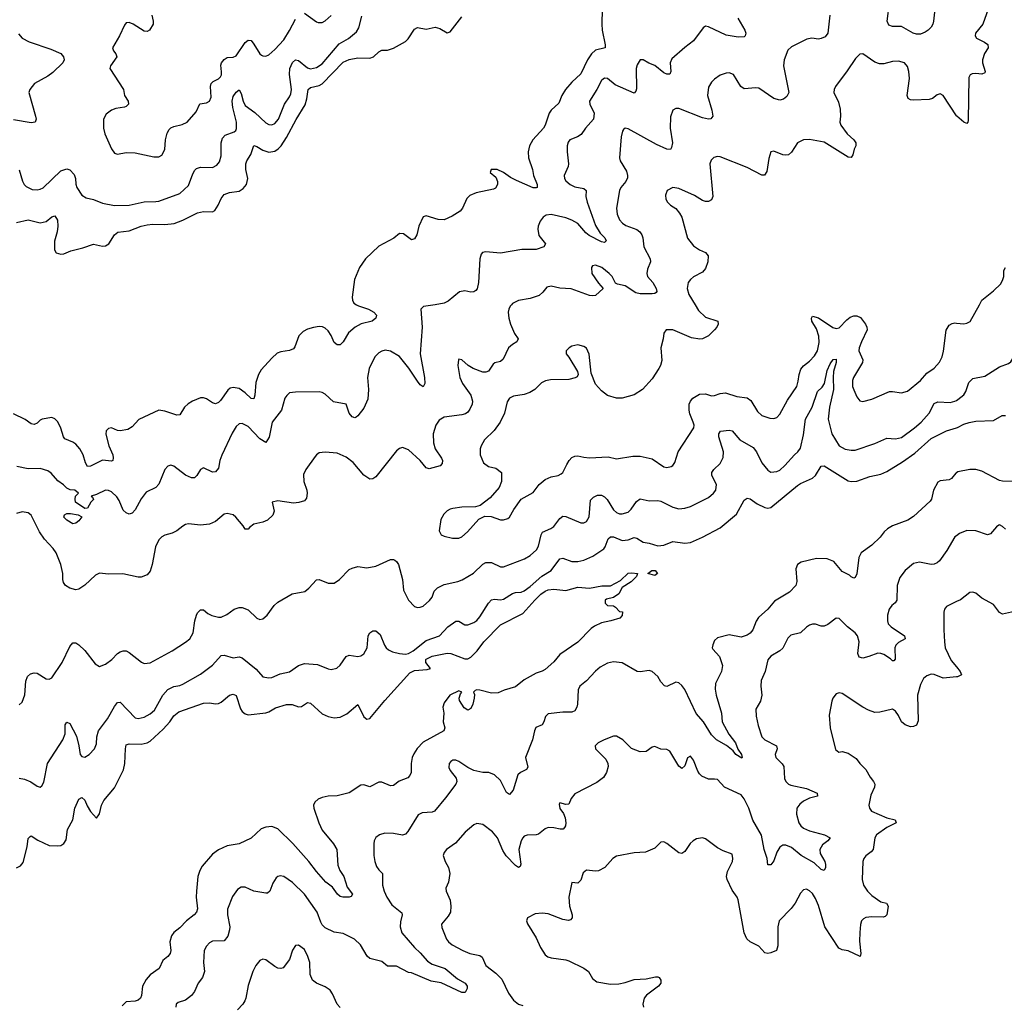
# Model space of a CAD drawing. Header units: inches. Extents: x 2057696 to 2160536, y 827480 to 1016834.
# Tile 103 of 256: x 2113693 to 2120322, y 855288 to 861920. Entities that reach past the tile are written whole.
import ezdxf

# ---------------------------------------------------------------- set-up
doc = ezdxf.new("R2010")
doc.units = ezdxf.units.IN
doc.header["$MEASUREMENT"] = 0
for name, color, linetype in [('C1815', 7, 'Continuous'), ('C1816', 7, 'Continuous'), ('C1825', 7, 'Continuous'), ('C1826', 7, 'Continuous')]:
    doc.layers.add(name, color=color, linetype=linetype)

msp = doc.modelspace()

# ---------------------------------------------------------------- linework, layer by layer
at = {"layer": 'C1815', "color": 5}
for points, elevation in [([(2115960.8, 860000), (2115973.1, 859993.1), (2116040.4, 859970), (2116076.4, 859950), (2116095.5, 859930), (2116090.7, 859910), (2116066.8, 859890), (2115990.9, 859870.9), (2115950.4, 859850), (2115906, 859810), (2115871.5, 859750), (2115850, 859729.8), (2115829.2, 859729.2), (2115810, 859746), (2115790, 859793.6), (2115770, 859824.7), (2115750, 859841.5), (2115730.6, 859850.6), (2115710, 859853.2), (2115670, 859847.7), (2115630, 859835.5), (2115600.5, 859819.5), (2115571.3, 859790), (2115544.5, 859715.5), (2115535.9, 859704.1), (2115510, 859692.1), (2115450, 859682.4), (2115426.4, 859673.6), (2115390, 859641.1), (2115318.3, 859561.7), (2115300.2, 859530), (2115282.9, 859477.1), (2115276.3, 859390), (2115270, 859366), (2115250, 859367.8), (2115210, 859406.2), (2115170, 859435.3), (2115130, 859443.1), (2115110, 859437.4), (2115094.7, 859425.3), (2115044.2, 859355.8), (2115030, 859340.5), (2115010, 859332.8), (2114990, 859338.9), (2114950, 859365.7), (2114930, 859373.7), (2114910, 859372.2), (2114855.5, 859350), (2114827.1, 859332.9), (2114803.1, 859310), (2114770, 859259.6), (2114750, 859256.9), (2114670, 859283.1), (2114630, 859289.7), (2114494, 859226), (2114450, 859177.4), (2114421, 859159), (2114370, 859149.8), (2114350, 859153.6), (2114310, 859170.8), (2114290, 859166), (2114275.3, 859150), (2114271.8, 859128.2), (2114292.9, 859050), (2114318.5, 858990), (2114322.8, 858970), (2114319.3, 858950), (2114310, 858945.6), (2114250, 858953.5), (2114170, 858911.8), (2114150, 858909.7), (2114134.9, 858934.9), (2114120.2, 858990), (2114098.3, 859030), (2114070, 859061.3), (2114050, 859075.4), (2113997, 859097), (2113987.3, 859110), (2113970, 859169.5), (2113950, 859211.6), (2113930, 859231.6), (2113910, 859239.6), (2113842.8, 859230), (2113830, 859223.6), (2113810, 859202), (2113790, 859193.3), (2113770, 859198.9), (2113730, 859226.2), (2113650, 859264.7)], 320), ([(2117003.7, 860000), (2116995.3, 859990), (2116986.5, 859970), (2116982, 859950), (2116985.8, 859910), (2116997.3, 859870), (2117025.2, 859805.2), (2117048, 859770), (2117039.1, 859750), (2117010, 859732.8), (2116984.7, 859710), (2116947, 859633), (2116930, 859617.6), (2116892.3, 859607.7), (2116879.9, 859600.1), (2116850, 859553.2), (2116830, 859545.1), (2116810, 859546), (2116745.2, 859570), (2116711.1, 859591.1), (2116670, 859629), (2116650, 859633.2), (2116646.8, 859630), (2116642.4, 859590), (2116655.6, 859510), (2116674.3, 859470), (2116729.1, 859390), (2116742, 859350), (2116738.5, 859330), (2116723.4, 859296.6), (2116710, 859276.9), (2116695.1, 859264.9), (2116670, 859257.6), (2116550, 859242.2), (2116517.6, 859222.4), (2116493.4, 859190), (2116475.6, 859130), (2116478, 859070), (2116490.2, 859030), (2116533.5, 858966.5), (2116538.3, 858950), (2116537, 858930), (2116524.6, 858915.4), (2116450, 858895.4), (2116430, 858900.5), (2116388.3, 858950), (2116310, 859022.4), (2116270, 859039.6), (2116250, 859031.8), (2116230, 859015.6), (2116090, 858842), (2116070, 858827), (2116050, 858825.6), (2116010, 858851.6), (2115938, 858938), (2115890, 858973.1), (2115830, 859000.4), (2115750, 859007.1), (2115710, 859001.6), (2115690.3, 858989.7), (2115681.7, 858978.3), (2115619.5, 858890), (2115604, 858856), (2115606.3, 858810), (2115626, 858750), (2115627.4, 858730), (2115623.1, 858696.9), (2115610, 858678.4), (2115572.8, 858667.2), (2115537.2, 858662.8), (2115430, 858679.5), (2115392, 858670), (2115404.9, 858610), (2115398, 858582), (2115361, 858550), (2115330, 858536.2), (2115270, 858522.9), (2115239.3, 858500.7), (2115230, 858488.7), (2115210, 858489), (2115198, 858510), (2115147.6, 858570), (2115130, 858584.7), (2115090, 858594.3), (2115070, 858589.6), (2115010, 858540.5), (2114970, 858521.6), (2114910, 858514.7), (2114830, 858524.2), (2114810, 858520.5), (2114790, 858509.6), (2114750, 858476.2), (2114718.5, 858461.4), (2114670, 858447.6), (2114650, 858436.9), (2114630, 858416.2), (2114607.4, 858370), (2114583.6, 858250), (2114570, 858206), (2114550, 858181.3), (2114510, 858165.6), (2114490, 858165.1), (2114387.2, 858187.2), (2114290, 858186.3), (2114230, 858192.1), (2114202.1, 858177.9), (2114130, 858112.4), (2114090, 858085.1), (2114070, 858079.7), (2114029.4, 858090), (2114000.7, 858110), (2113987.6, 858130), (2113982.4, 858150), (2113982.6, 858190), (2113968.8, 858250), (2113937.3, 858330), (2113917.9, 858357.9), (2113860.4, 858420.4), (2113825, 858470), (2113770, 858582), (2113750, 858598.4), (2113710, 858604.2), (2113670, 858594.7)], 360), ([(2116489.1, 860000), (2116412.4, 859987.6), (2116393.4, 859970), (2116403.2, 859850), (2116388.4, 859670), (2116417.2, 859510), (2116420.5, 859470), (2116410, 859446), (2116390, 859459.5), (2116370, 859484.7), (2116313.1, 859573.1), (2116250, 859651.1), (2116190, 859688.3), (2116153.6, 859693.6), (2116130, 859687.8), (2116110, 859676.2), (2116084.4, 859650), (2116044.6, 859570), (2116034.3, 859510), (2116040.9, 859430), (2116036.1, 859363.9), (2116010, 859302.7), (2115970, 859251.8), (2115957.7, 859242.2), (2115950, 859237.6), (2115930, 859244.7), (2115910, 859269.6), (2115890, 859331.2), (2115805.6, 859345.6), (2115750, 859398), (2115730, 859409.6), (2115710, 859413.3), (2115550, 859411.1), (2115510, 859405.6), (2115490.3, 859389.7), (2115478.7, 859370), (2115454.6, 859290), (2115392.9, 859210), (2115371.9, 859108.1), (2115350, 859072.3), (2115310, 859097.2), (2115230, 859180.5), (2115190, 859199.7), (2115170, 859198), (2115150, 859180.5), (2115124, 859136), (2115053.3, 858986.7), (2115039.6, 858950), (2115030, 858899.3), (2115010, 858875.1), (2114990, 858873.3), (2114930, 858900.9), (2114910, 858889.3), (2114885.5, 858850), (2114870, 858834.5), (2114850, 858833.6), (2114810, 858853), (2114730, 858913.6), (2114710, 858918.4), (2114690, 858912.3), (2114668.7, 858890), (2114628.9, 858791.1), (2114610, 858769.4), (2114543, 858737), (2114510, 858692.3), (2114470, 858618), (2114450, 858597), (2114430, 858589.4), (2114410, 858598), (2114390, 858617.2), (2114361.5, 858681.5), (2114345.5, 858705.5), (2114310, 858740.7), (2114290, 858749.6), (2114270, 858751.5), (2114210, 858720.9), (2114174, 858710), (2114183.6, 858703.6), (2114190, 858688.7), (2114170.5, 858669.5), (2114150, 858629.2), (2114130, 858628.7), (2114068.7, 858670), (2114065.2, 858690), (2114069.3, 858710), (2114089.4, 858730), (2114064, 858750), (2114033.3, 858753.3), (2114010, 858763.7), (2113987.2, 858787.2), (2113950, 858813.6), (2113905.1, 858865.1), (2113882, 858882), (2113830, 858898), (2113750, 858895), (2113674, 858910)], 340), ([(2118239.6, 860000), (2118262, 859962), (2118310, 859916.5), (2118393.4, 859890), (2118395.8, 859870), (2118385.7, 859850), (2118371.4, 859830), (2118330, 859789.8), (2118290.5, 859770), (2118271.7, 859768.3), (2118216, 859776), (2118090, 859831.1), (2118046, 859830), (2118030.4, 859809.6), (2118025.2, 859770), (2118008.9, 859710), (2118015.1, 859624.9), (2118007.9, 859590), (2117996.5, 859570), (2117950, 859500.5), (2117886.4, 859430), (2117830, 859394.3), (2117750, 859369.7), (2117710, 859371.3), (2117650, 859389.7), (2117610, 859419.7), (2117570, 859465.1), (2117539.3, 859539.3), (2117527.2, 859667.2), (2117510, 859706.6), (2117490, 859719.6), (2117450.7, 859729.3), (2117410, 859721.2), (2117391.3, 859710), (2117371.3, 859690), (2117371, 859670), (2117390, 859646.8), (2117448.4, 859550), (2117453, 859530), (2117446, 859514), (2117433.4, 859506.6), (2117390, 859495.4), (2117266.9, 859493.1), (2117233.6, 859486.4), (2117206.7, 859473.3), (2117160.5, 859430), (2117127.7, 859410), (2117090, 859395.6), (2117016.5, 859383.5), (2116990.7, 859370), (2116974.4, 859345.6), (2116956.5, 859270), (2116928.7, 859210), (2116887.2, 859152.8), (2116822.4, 859090), (2116800.4, 859050), (2116793, 859030), (2116793.4, 858990), (2116814.4, 858934.4), (2116850, 858911), (2116898.4, 858898.4), (2116936, 858870), (2116936.3, 858810), (2116921.6, 858770), (2116860.3, 858699.7), (2116792.3, 858647.7), (2116760.4, 858639.6), (2116670, 858636.3), (2116610, 858627.6), (2116590, 858623.6), (2116570, 858612), (2116548.2, 858590), (2116527.3, 858552.7), (2116516.3, 858476.3), (2116530, 858451), (2116550, 858440.7), (2116607.3, 858427.3), (2116650, 858427.4), (2116670, 858437.6), (2116707.6, 858470), (2116784.8, 858555.3), (2116824.7, 858575.3), (2116867.2, 858572.8), (2116930, 858551.8), (2116950, 858551.8), (2116979, 858561), (2116990.8, 858569.2), (2117019.2, 858620.8), (2117068.7, 858691.3), (2117150, 858735.3), (2117190.9, 858790), (2117230, 858822.8), (2117270, 858841.2), (2117317.2, 858850), (2117339.4, 858860.6), (2117350, 858870.5), (2117375.7, 858924.3), (2117393, 858950), (2117410, 858970.3), (2117430, 858981.1), (2117450, 858982.6), (2117490, 858972.4), (2117528.5, 858968.5), (2117655.2, 858975.3), (2117710, 858962.4), (2117820.7, 858979.3), (2117870, 858980.3), (2117950, 858961.6), (2118030, 858907.8), (2118050, 858903.6), (2118079.3, 858910), (2118090, 858917.1), (2118102.6, 858937.4), (2118126.2, 859010), (2118230.9, 859170), (2118232.8, 859190), (2118228, 859210), (2118205.3, 859265.3), (2118199.9, 859290), (2118200.8, 859330), (2118208.4, 859351.6), (2118224.5, 859370), (2118270, 859397.6), (2118310, 859399.5), (2118350, 859387.2), (2118370, 859388.9), (2118410, 859402.3), (2118445.7, 859405.7), (2118521.3, 859381.3), (2118590, 859373.7), (2118615.4, 859355.4), (2118660.2, 859280.2), (2118690, 859253.7), (2118743.9, 859236.1), (2118770, 859234), (2118790, 859240.4), (2118810, 859262), (2118862.8, 859357.2), (2118924.8, 859450), (2118934.7, 859485.3), (2118940.2, 859530), (2118952.9, 859567.1), (2118970, 859588.8), (2119010, 859619.5), (2119044.7, 859655.3), (2119063.8, 859690), (2119075.4, 859744.6), (2119072.8, 859787.2), (2119056.7, 859836.7), (2119026.4, 859890), (2119023, 859910), (2119030, 859922), (2119070, 859911), (2119167.2, 859847.2), (2119190, 859839), (2119210, 859843.5), (2119261.2, 859898.8), (2119283.3, 859916.7), (2119310, 859925.8), (2119330, 859925.2), (2119353.9, 859913.9), (2119388.5, 859870), (2119396.8, 859850), (2119397.6, 859830), (2119359.5, 859750), (2119345.5, 859710), (2119343.5, 859690), (2119369.1, 859630), (2119366.7, 859610), (2119306.3, 859510), (2119299.6, 859490), (2119300.9, 859450), (2119307.9, 859427.9), (2119330, 859380.7), (2119350, 859353.4), (2119370, 859348.5), (2119430, 859364.7), (2119550, 859414.6), (2119570, 859416.5), (2119630, 859407.4), (2119670, 859417.3), (2119758.9, 859490), (2119801.1, 859538.9), (2119850, 859571.7), (2119886.1, 859613.9), (2119903.1, 859650), (2119912.8, 859687.2), (2119930.8, 859829.2), (2119950, 859861.3), (2119970, 859873.7), (2119990, 859877), (2120000, 859875.9)], 380), ([(2113690, 857305.5), (2113710, 857324), (2113727.6, 857372.4), (2113734.5, 857465.5), (2113744, 857496), (2113766.3, 857513.7), (2113790, 857521.6), (2113810, 857519.5), (2113870, 857481.3), (2113890, 857477.6), (2113910, 857486.4), (2113978.5, 857590), (2114030, 857698.8), (2114050, 857722), (2114070, 857723), (2114090.6, 857710), (2114130, 857670.5), (2114201.1, 857581.1), (2114230, 857563), (2114270, 857578.7), (2114313.3, 857610), (2114352, 857650), (2114370, 857663.1), (2114390, 857668.5), (2114410, 857668.2), (2114430, 857658), (2114511.8, 857591.8), (2114530, 857584.4), (2114570, 857587.2), (2114718.4, 857670), (2114810, 857727), (2114837.6, 857750), (2114861.1, 857790), (2114871.7, 857870), (2114882.7, 857910), (2114890, 857925.5), (2114910, 857944.9), (2114930, 857944.9), (2114960.2, 857920.2), (2114986.5, 857906.5), (2115030, 857896), (2115050, 857896.5), (2115087.3, 857912.7), (2115136, 857950), (2115170, 857960.9), (2115190, 857960.3), (2115230, 857944.4), (2115290, 857888), (2115310, 857880.5), (2115330, 857884.4), (2115359.6, 857910), (2115406.7, 857973.3), (2115430, 857997.1), (2115526.1, 858053.9), (2115611.3, 858068.7), (2115639.3, 858090), (2115690, 858147.7), (2115710, 858150.4), (2115770, 858125.8), (2115810, 858125.8), (2115846.3, 858150), (2115910, 858215.8), (2115930, 858226.4), (2115970, 858236.4), (2116030, 858228.4), (2116090, 858239.3), (2116190, 858284.9), (2116210, 858284.9), (2116219.1, 858279.1), (2116230, 858270.4), (2116242.6, 858250), (2116270.3, 858150), (2116277.2, 858077.2), (2116310.3, 858010.3), (2116350, 857967.7), (2116370, 857961.6), (2116390, 857963.1), (2116410, 857970.5), (2116452.2, 858007.8), (2116469.6, 858030), (2116483, 858070), (2116506.6, 858093.4), (2116550, 858116.5), (2116643.1, 858136.9), (2116672.4, 858147.6), (2116748, 858192), (2116810, 858252.4), (2116830, 858263.1), (2116870, 858263.1), (2116930, 858235.8), (2116950, 858234.9), (2117091.4, 858288.6), (2117129.6, 858310), (2117171.3, 858350), (2117186.1, 858373.9), (2117204.5, 858450), (2117212.8, 858467.2), (2117267.9, 858492.1), (2117290, 858507.2), (2117330, 858560.5), (2117350, 858575.5), (2117370, 858572.7), (2117470, 858531.8), (2117490, 858530.3), (2117510, 858539.5), (2117527.9, 858572.1), (2117535.5, 858684.5), (2117555.1, 858704.9), (2117581.9, 858718.1), (2117610, 858717.5), (2117630, 858705.4), (2117647.4, 858687.4), (2117690, 858619.6), (2117710, 858601.2), (2117730, 858592.3), (2117750, 858591.3), (2117790, 858603.6), (2117810, 858622.6), (2117845, 858675), (2117870, 858691.7), (2117930, 858678.7), (2117990, 858681.1), (2118010, 858676.9), (2118090, 858636.9), (2118130, 858625.7), (2118170, 858628.8), (2118210, 858641.1), (2118330, 858701.7), (2118364.2, 858730), (2118380.5, 858750), (2118384.4, 858790), (2118353.6, 858850), (2118352, 858870), (2118366.6, 858890), (2118409.8, 858930.2), (2118428.1, 858971.9), (2118430.6, 859010), (2118400.3, 859110), (2118399.8, 859130), (2118411.2, 859148.8), (2118470, 859155.8), (2118490, 859150.3), (2118541.1, 859090), (2118630, 859038), (2118652.9, 859010), (2118690, 858935.8), (2118730, 858886.4), (2118750, 858873), (2118790, 858876.4), (2118810, 858885.3), (2118843.3, 858916.7), (2118909.6, 858990), (2118931.8, 859008.2), (2118950, 859034), (2118970, 859122.8), (2118984.5, 859230), (2119027.7, 859310), (2119065.1, 859414.9), (2119095.4, 859444.6), (2119111.4, 859470), (2119130, 859557.6), (2119150, 859602.6), (2119170.4, 859630.4), (2119190, 859634), (2119190.2, 859610.2), (2119172.5, 859550), (2119169.3, 859510), (2119172, 859430), (2119144.1, 859310), (2119136.8, 859230), (2119160.6, 859130), (2119210, 859050.3), (2119250, 859026.9), (2119290, 859020.2), (2119318.7, 859021.3), (2119450, 859065), (2119530, 859101.7), (2119590, 859096.5), (2119630, 859106.7), (2119716.9, 859170), (2119763.1, 859210), (2119815.1, 859270), (2119850, 859335.3), (2119873.5, 859346.5), (2119958, 859342), (2119990, 859350.2), (2120000, 859355.5)], 360), ([(2113690, 856810.4), (2113724.4, 856804.4), (2113767.5, 856787.5), (2113810, 856757.3), (2113830, 856750.8), (2113840.9, 856759.1), (2113854.5, 856785.5), (2113880.5, 856910), (2113983.2, 857070), (2113998.2, 857110), (2113997.6, 857170), (2114010, 857187.7), (2114030, 857180.7), (2114073.9, 857093.8), (2114090.3, 857030), (2114099.3, 856970), (2114110, 856956.3), (2114130, 856953.4), (2114159.3, 856970), (2114196.2, 857010), (2114210, 857042), (2114211.1, 857090), (2114223.1, 857130), (2114283.8, 857210), (2114330, 857293.7), (2114350, 857320.4), (2114370, 857324.4), (2114470, 857218.3), (2114490, 857212.8), (2114530, 857223.2), (2114570, 857244.7), (2114600.3, 857270), (2114657.3, 857370), (2114690, 857409.2), (2114730, 857429.2), (2114770, 857436.5), (2114790, 857444.9), (2114910, 857511.5), (2114990, 857573.1), (2115050, 857638), (2115070, 857640.3), (2115130, 857620.8), (2115170, 857628.8), (2115190, 857622), (2115284.6, 857544.6), (2115330, 857494.9), (2115370, 857486.4), (2115390, 857490.4), (2115446, 857514), (2115510, 857527.6), (2115570, 857570.3), (2115610, 857584), (2115697.1, 857577.1), (2115770, 857547.9), (2115790, 857544), (2115827.4, 857552.6), (2115850, 857572.7), (2115890, 857630.4), (2115910, 857638.9), (2115970, 857631.7), (2115990, 857635.3), (2116010, 857648.9), (2116032.9, 857690), (2116039.2, 857770), (2116050, 857790.4), (2116070, 857804.2), (2116090, 857803.1), (2116119.7, 857779.7), (2116148.1, 857708.1), (2116159.6, 857690), (2116176, 857676), (2116202.3, 857662.3), (2116250.1, 857650.1), (2116290, 857647.4), (2116310, 857651.8), (2116341.6, 857670), (2116430, 857737.7), (2116519.8, 857770), (2116575.3, 857830), (2116630, 857867.8), (2116650, 857868.7), (2116690, 857843.8), (2116710, 857843.1), (2116750, 857859.6), (2116770, 857874.3), (2116790, 857898.3), (2116850, 857990.3), (2116870, 858012.1), (2116890, 858016.5), (2116930, 858011.8), (2116950, 858016.8), (2117010, 858055.6), (2117030, 858062.8), (2117070, 858065.2), (2117090, 858074.2), (2117130, 858102.1), (2117208.9, 858171.1), (2117270.9, 858209.1), (2117330, 858287.8), (2117350, 858294), (2117410, 858270.3), (2117450, 858270.2), (2117490, 858278.8), (2117552.3, 858307.7), (2117624.5, 858355.5), (2117635.3, 858370), (2117655.9, 858424.1), (2117670, 858437.8), (2117690, 858435.9), (2117750, 858412.1), (2117790, 858416.9), (2117830, 858431.4), (2117848.1, 858428.1), (2117890, 858401.6), (2117930, 858395.2), (2117990, 858376.1), (2118030, 858381.5), (2118090, 858404.7), (2118170, 858394), (2118210, 858399.2), (2118290, 858434.7), (2118410, 858497.6), (2118519.8, 858590), (2118570, 858683), (2118590, 858696.4), (2118610, 858692.2), (2118659, 858659), (2118710, 858635.2), (2118730, 858630.2), (2118750, 858633.6), (2118930, 858782.8), (2118950, 858796.2), (2119030, 858831.6), (2119049.8, 858850.1), (2119090, 858912.7), (2119110, 858915.8), (2119270, 858814.9), (2119290, 858809.2), (2119330, 858812.3), (2119416.9, 858843.1), (2119490, 858859.7), (2119530, 858877.8), (2119637.6, 858942.4), (2119719.5, 859000.5), (2119830, 859098), (2119932.3, 859150), (2120000, 859171.6)], 340), ([(2120000, 858867.8), (2119995.2, 858864.7), (2119965.5, 858830), (2119950, 858820.5), (2119890, 858813.1), (2119875.3, 858804.7), (2119844.9, 858750), (2119831.6, 858690), (2119823.8, 858676.2), (2119710, 858573.3), (2119671.8, 858548.2), (2119570, 858510.8), (2119534.9, 858490), (2119512.7, 858470), (2119486.4, 858433.6), (2119430, 858381.1), (2119359.1, 858330), (2119342.7, 858297.2), (2119330, 858188), (2119317.1, 858162.9), (2119310, 858159.3), (2119290, 858167.8), (2119278.7, 858178.7), (2119230, 858203), (2119173.3, 858270), (2119130, 858288.6), (2119058, 858290), (2118954.4, 858265.6), (2118928.9, 858251.1), (2118917.7, 858222.3), (2118924.4, 858135.6), (2118918, 858110), (2118876, 858064), (2118775.4, 858004.6), (2118729, 857950), (2118666.4, 857893.6), (2118651.1, 857868.9), (2118628.9, 857810), (2118611.5, 857788.5), (2118590, 857773.7), (2118550, 857761.7), (2118470, 857777), (2118390, 857756.2), (2118370, 857739.5), (2118358.7, 857710), (2118355.5, 857690), (2118359.9, 857679.9), (2118404.9, 857630), (2118425.5, 857570), (2118417.6, 857530), (2118378.5, 857450), (2118374.7, 857410), (2118381.3, 857370), (2118417.6, 857250), (2118422.9, 857190), (2118467.5, 857107.5), (2118512.2, 857050), (2118527, 857007), (2118551.7, 856970), (2118557.3, 856950), (2118553.8, 856946.2), (2118515.1, 856970), (2118496.3, 856996.3), (2118452.5, 857032.5), (2118385.1, 857070), (2118350, 857103.5), (2118296.3, 857190), (2118247.3, 857247.3), (2118170, 857409.7), (2118150, 857436.4), (2118130, 857453.7), (2118110, 857457.7), (2118050, 857429.6), (2118033, 857433), (2118010, 857459.5), (2117990, 857495.6), (2117950, 857529.6), (2117930, 857535.8), (2117870, 857527.1), (2117850, 857529.7), (2117750, 857588.3), (2117690, 857595.4), (2117650, 857586), (2117601.3, 857558.7), (2117568.5, 857531.5), (2117510, 857467.6), (2117464.4, 857430), (2117453.4, 857406.6), (2117448.9, 857310), (2117444.2, 857290), (2117430, 857265.1), (2117410, 857256.9), (2117350, 857256.4), (2117250, 857244.7), (2117232.3, 857227.7), (2117222.3, 857190), (2117210, 857171.6), (2117168.1, 857151.9), (2117158.9, 857130), (2117146.3, 857070), (2117098.7, 856950), (2117113.7, 856886.3), (2117105.5, 856870), (2117064.9, 856850), (2117046.2, 856833.8), (2117014.3, 856730), (2116990, 856702), (2116970, 856714.5), (2116930, 856795.8), (2116890, 856834.8), (2116850.3, 856849.7), (2116809.8, 856849.7), (2116750, 856863.6), (2116710, 856882.4), (2116650, 856923.5), (2116630, 856932.1), (2116610, 856932.8), (2116596.2, 856923.8), (2116584.4, 856910), (2116582.3, 856882.3), (2116590, 856864), (2116631.7, 856811.7), (2116635.8, 856790), (2116628.5, 856770), (2116560.5, 856679.5), (2116485.5, 856590), (2116470, 856581.7), (2116402, 856578), (2116375.1, 856564.9), (2116306.9, 856453.1), (2116290, 856434), (2116270, 856427.8), (2116210, 856438.5), (2116150, 856440.5), (2116114.8, 856430), (2116090, 856411.8), (2116080.3, 856390), (2116077.7, 856370), (2116078, 856290), (2116083.5, 856250), (2116095.9, 856215.9), (2116110, 856194), (2116134.9, 856170), (2116134.8, 856090), (2116145.9, 856050), (2116163.5, 856010), (2116197.4, 855957.4), (2116264.5, 855904.5), (2116267.9, 855890), (2116255.9, 855844.1), (2116253.5, 855810), (2116265, 855770), (2116350, 855670.8), (2116390, 855635.9), (2116439.3, 855579.3), (2116470, 855558.7), (2116557.7, 855530), (2116640.3, 855460.3), (2116692.9, 855430), (2116704.7, 855410), (2116704.5, 855395.5), (2116692.2, 855367.8), (2116670, 855368), (2116530, 855431.9), (2116463.6, 855443.6), (2116330, 855500.9), (2116310, 855502), (2116230, 855545.4), (2116170, 855545.4), (2116130, 855577.7), (2116050, 855596.9), (2116032.1, 855612.1), (2115988.1, 855688.1), (2115947.9, 855727.9), (2115870, 855766), (2115810, 855775.1), (2115750, 855803.6), (2115730, 855824.2), (2115721, 855841), (2115694.6, 855910), (2115610, 856029.8), (2115530, 856109.7), (2115470, 856149.6), (2115446.9, 856153.1), (2115430.4, 856149.6), (2115419.9, 856140.1), (2115396.2, 856103.8), (2115376.3, 856050), (2115362, 856038), (2115350, 856036.2), (2115270, 856049.7), (2115210, 856076.9), (2115183.4, 856076.6), (2115158.3, 856061.7), (2115126.1, 856013.9), (2115091.8, 855928.2), (2115091.5, 855890), (2115106.4, 855810), (2115105.6, 855790), (2115093.4, 855746.6), (2115070, 855716.9), (2114990, 855712.8), (2114970, 855702.4), (2114950, 855680.9), (2114934.9, 855650), (2114930.3, 855570), (2114936.1, 855510), (2114922.3, 855470), (2114895.2, 855430), (2114870, 855375.6), (2114850, 855346.9), (2114810, 855316.8), (2114760.2, 855299.8), (2114746, 855290), (2114743.7, 855270)], 340), ([(2120000, 858443.9), (2119990, 858436.2), (2119935.5, 858344.5), (2119885, 858275), (2119870, 858261.1), (2119850, 858252.1), (2119830, 858250.9), (2119750, 858265.6), (2119710, 858256.2), (2119654.9, 858210), (2119618.2, 858161.8), (2119601.7, 858110), (2119599.5, 858010), (2119587.9, 857992.1), (2119565.4, 857974.6), (2119546.3, 857950), (2119535.6, 857910), (2119534.6, 857870), (2119541.1, 857850), (2119560.3, 857830), (2119650.4, 857770), (2119654, 857750), (2119610, 857724.2), (2119591.8, 857708.2), (2119584.2, 857690), (2119588.2, 857611.8), (2119577.3, 857602.7), (2119570, 857601.6), (2119556.2, 857616.2), (2119510, 857643.2), (2119490, 857651.6), (2119470, 857653.8), (2119410, 857629.8), (2119370, 857620.5), (2119345.6, 857625.6), (2119335.1, 857650), (2119344.5, 857730), (2119332.9, 857770), (2119317.3, 857790), (2119265.6, 857830), (2119210, 857886.6), (2119190, 857889.3), (2119133.8, 857846.2), (2119110, 857835.1), (2119090, 857834.5), (2119050, 857849.4), (2119030, 857849.5), (2119010, 857842), (2118990, 857827.6), (2118950, 857789.6), (2118884.4, 857775.6), (2118865.1, 857754.9), (2118830, 857687.6), (2118810, 857668.2), (2118750, 857633.3), (2118730, 857609.2), (2118711.5, 857530), (2118684.2, 857470), (2118681.6, 857430), (2118690.3, 857369.7), (2118680.4, 857330), (2118650, 857275.3), (2118651.8, 857228.2), (2118665.5, 857165.5), (2118690.3, 857090.3), (2118710.7, 857070), (2118788.4, 857028.4), (2118792, 857010), (2118780.3, 856970), (2118784.4, 856950), (2118827.1, 856907.1), (2118837.4, 856890), (2118841.1, 856810), (2118850, 856788.2), (2118868.2, 856770), (2118883.8, 856763.8), (2118990, 856741.2), (2119062.8, 856710), (2119064.7, 856690), (2119010, 856677.6), (2118970, 856655.9), (2118944.7, 856635.3), (2118926, 856610), (2118922.5, 856570), (2118938.2, 856510), (2118951.3, 856490), (2118970, 856473.8), (2119010, 856456.6), (2119110.7, 856430), (2119150.6, 856410), (2119134, 856390), (2119097.2, 856362.8), (2119079, 856330), (2119083.2, 856303.2), (2119112.7, 856250), (2119117.4, 856230), (2119118.7, 856210), (2119110, 856189.3), (2119090, 856196.2), (2119041.5, 856241.5), (2118954, 856290), (2118890, 856345), (2118850, 856360.6), (2118830, 856359.4), (2118810, 856347.1), (2118790, 856313.6), (2118770, 856255.1), (2118750, 856227.3), (2118730, 856228.7), (2118724.6, 856270), (2118705.6, 856330), (2118686.5, 856426.5), (2118629, 856529), (2118601, 856610), (2118570, 856672.3), (2118550, 856699.6), (2118437, 856750), (2118390, 856801.6), (2118370, 856805.6), (2118330, 856804.2), (2118286, 856826), (2118270, 856839.5), (2118258.2, 856858.2), (2118230, 856932.7), (2118210, 856959.3), (2118190, 856948.7), (2118170, 856894), (2118150, 856877.2), (2118130, 856892.3), (2118070, 856994), (2118050, 857005.1), (2118010, 857007.3), (2117970, 857023.7), (2117950, 857020.9), (2117910, 856991.8), (2117869.8, 856989.8), (2117812.1, 857012.1), (2117752.7, 857070), (2117710, 857094.5), (2117690, 857094), (2117626.8, 857070), (2117586.8, 857050), (2117567.7, 857030), (2117570.6, 857010), (2117638.3, 856938.3), (2117652.7, 856910), (2117654.9, 856890), (2117644.4, 856850), (2117623.8, 856816.2), (2117577.5, 856782.5), (2117430, 856706.9), (2117405.2, 856674.8), (2117390, 856636), (2117370, 856634.5), (2117330, 856645.2), (2117324.4, 856635.6), (2117330, 856607.7), (2117354.4, 856574.4), (2117365.1, 856545.1), (2117369.2, 856510), (2117367.7, 856490), (2117361.6, 856478.4), (2117351, 856469), (2117331.2, 856468.8), (2117290, 856477.6), (2117250, 856478.9), (2117230.7, 856470), (2117185.1, 856434.9), (2117170, 856429.7), (2117110, 856428.2), (2117090, 856421.6), (2117080.3, 856410), (2117070, 856389.3), (2117053.6, 856330), (2117067, 856233), (2117063, 856217), (2117050, 856209.6), (2117030, 856223.1), (2116968.4, 856288.4), (2116945.1, 856325.1), (2116910, 856409.6), (2116875.1, 856450), (2116810, 856499.6), (2116770, 856507), (2116750, 856497), (2116692.4, 856447.6), (2116625.8, 856374.2), (2116566.8, 856330), (2116550.8, 856310), (2116544, 856290), (2116557.3, 856250), (2116579.1, 856210), (2116587.7, 856170), (2116579.1, 856110), (2116562.8, 856070), (2116564, 856050), (2116590.3, 855990), (2116596, 855950), (2116593.7, 855910), (2116578.5, 855881.5), (2116532.8, 855827.2), (2116534, 855806), (2116566.4, 855726.4), (2116579.1, 855710), (2116604.9, 855690), (2116675.5, 855650), (2116722.8, 855630), (2116790, 855616.5), (2116806, 855606), (2116831.7, 855550), (2116898.9, 855498.9), (2116938.3, 855458.3), (2116983.5, 855363.5), (2117016.8, 855316.8), (2117050, 855290.3), (2117079.3, 855279.3)], 360), ([(2113670, 856208), (2113698.2, 856221.8), (2113715.8, 856244.2), (2113743.1, 856350), (2113750, 856404.7), (2113762, 856418), (2113770, 856422), (2113814, 856394), (2113890, 856357.4), (2113950, 856354.6), (2113970, 856358), (2113990, 856370.3), (2114004.4, 856395.6), (2114015.3, 856464.7), (2114049.8, 856530), (2114063.9, 856610), (2114090, 856670.7), (2114110, 856682), (2114130, 856663), (2114146.1, 856626.1), (2114170, 856588), (2114210, 856542), (2114229.5, 856570.5), (2114244, 856630), (2114259.6, 856660.4), (2114330, 856745.7), (2114392.5, 856867.5), (2114401.5, 856910), (2114404.2, 857010), (2114410, 857035.5), (2114430, 857043.6), (2114510, 857039.4), (2114550, 857048.6), (2114570, 857059.8), (2114659.3, 857140.7), (2114703.2, 857190), (2114730, 857230.2), (2114762.9, 857257.1), (2114930, 857316.9), (2114970, 857318.2), (2115010, 857311.3), (2115030, 857313.8), (2115050, 857324.4), (2115105.6, 857370), (2115130, 857376.1), (2115150, 857368.2), (2115179.4, 857279.4), (2115190, 857259.5), (2115210, 857243.9), (2115230, 857237.2), (2115350, 857251.1), (2115370, 857257.8), (2115415.5, 857284.5), (2115490, 857308.4), (2115527.7, 857307.7), (2115570, 857292.4), (2115590, 857294), (2115630, 857320.3), (2115650, 857315.6), (2115730, 857245.8), (2115770, 857226), (2115810, 857218.2), (2115850, 857223.2), (2115895.9, 857244.1), (2115970, 857306.8), (2116010, 857224), (2116030, 857208.2), (2116050, 857212.4), (2116150, 857334.6), (2116319.3, 857520.7), (2116350, 857536.8), (2116436.5, 857543.5), (2116459.3, 857550), (2116427.4, 857590), (2116426.2, 857610), (2116430, 857613.2), (2116470, 857633.7), (2116570, 857654), (2116594.8, 857650), (2116690, 857614.5), (2116710, 857615.3), (2116730, 857625.9), (2116772, 857668), (2116816.7, 857730), (2116930, 857843.2), (2117079.5, 857920.5), (2117160.3, 858010), (2117200.7, 858050), (2117230, 858071.4), (2117250, 858079), (2117290, 858084.7), (2117370, 858074.4), (2117450, 858097.6), (2117530, 858091.7), (2117612.7, 858107.3), (2117670, 858106.4), (2117736.9, 858143.1), (2117788.9, 858191.1), (2117814.7, 858194.7), (2117852, 858190), (2117846, 858170), (2117810, 858134.5), (2117750, 858096), (2117726, 858054), (2117690, 858028.7), (2117643.6, 858016.4), (2117634, 858010), (2117634, 857990), (2117650, 857974), (2117690, 857972), (2117703.6, 857963.6), (2117730, 857934), (2117751.1, 857931.1), (2117750, 857906), (2117734, 857890), (2117672, 857870), (2117610, 857858.7), (2117563.8, 857836.2), (2117541, 857819), (2117450, 857726.3), (2117330, 857644.5), (2117290, 857595.1), (2117230, 857543.6), (2117210, 857531.8), (2117170, 857518), (2117090, 857474), (2117030, 857427.1), (2116955.1, 857404.9), (2116913.8, 857386.2), (2116870, 857383.6), (2116790, 857403.5), (2116770, 857405.6), (2116758.8, 857401.2), (2116749, 857390), (2116754.3, 857374.3), (2116752.9, 857350), (2116742.6, 857310), (2116730, 857281.2), (2116710, 857269.4), (2116684.2, 857284.2), (2116654.5, 857334.5), (2116651.3, 857350), (2116660.9, 857379.1), (2116669.4, 857390), (2116650, 857399.1), (2116589.5, 857370), (2116550, 857318.3), (2116541.6, 857290), (2116548.1, 857250), (2116544.4, 857190), (2116554.7, 857150), (2116549.3, 857130.7), (2116410, 857054.7), (2116367.7, 857012.3), (2116345.2, 856974.8), (2116336.1, 856950), (2116329.2, 856910.8), (2116327.4, 856850), (2116320.3, 856830), (2116306.4, 856813.6), (2116248.5, 856791.5), (2116210, 856762), (2116190, 856759.3), (2116130, 856785.2), (2116110, 856785.2), (2116050, 856754), (2116010, 856766), (2115990, 856763.7), (2115910, 856713.6), (2115830, 856693.3), (2115770, 856689.7), (2115730, 856682.2), (2115703, 856670), (2115679.3, 856650), (2115670.4, 856630), (2115672.4, 856610), (2115707.6, 856510), (2115730, 856461.3), (2115806, 856370), (2115827.7, 856330), (2115834.9, 856225.1), (2115848, 856190), (2115875.2, 856150), (2115897, 856077), (2115932.4, 856030), (2115924.9, 856015.1), (2115910, 856009.8), (2115868.7, 856010), (2115850, 856014.7), (2115831.6, 856030), (2115798, 856078), (2115754.7, 856110), (2115690, 856182), (2115638.7, 856250), (2115532.1, 856372.1), (2115430, 856469.8), (2115390, 856485.1), (2115350, 856481.5), (2115318, 856470), (2115252, 856407.9), (2115170.6, 856370), (2115090, 856355.6), (2115030, 856329.8), (2114990, 856300.4), (2114922.1, 856217.9), (2114906.2, 856190), (2114891.1, 856148.9), (2114882.2, 856050), (2114881, 856010), (2114889.1, 855930.9), (2114883.6, 855910), (2114867.4, 855890), (2114816, 855850), (2114770, 855803.5), (2114730, 855771.1), (2114714, 855750), (2114702.9, 855710), (2114709.2, 855650), (2114705.8, 855630), (2114690, 855611.1), (2114655.9, 855584.1), (2114631.7, 855530), (2114570, 855486.2), (2114544, 855456), (2114520.2, 855410), (2114512, 855348), (2114504.9, 855330), (2114490, 855316.3), (2114471, 855310), (2114410, 855304), (2114382.8, 855277.2)], 320), ([(2120000, 858000.3), (2119931.9, 857968.1), (2119919.3, 857950), (2119915.8, 857930), (2119914.9, 857810), (2119918.5, 857730), (2119924.9, 857690), (2119965, 857605), (2120000, 857561.8)], 380), ([(2120000, 857493.3), (2119910, 857484.4), (2119850, 857509.7), (2119830, 857511.5), (2119799.9, 857500.1), (2119777.7, 857482.2), (2119756.7, 857443.3), (2119738.2, 857370), (2119742, 857198), (2119731.9, 857168.1), (2119710, 857159.8), (2119690, 857158.2), (2119654, 857170), (2119629.7, 857190), (2119610, 857234.5), (2119590, 857262.9), (2119570, 857275.6), (2119484.8, 857255.2), (2119450, 857254), (2119406.6, 857270), (2119370, 857289.7), (2119230, 857380.7), (2119210, 857386.6), (2119190, 857379.3), (2119168, 857350), (2119160.5, 857330), (2119143.7, 857236.3), (2119150.4, 857150), (2119184.9, 857004.9), (2119207.3, 856987.3), (2119230, 856990.7), (2119270, 856980.7), (2119324.4, 856944.4), (2119350, 856910.7), (2119390.6, 856870), (2119418, 856818), (2119440.7, 856790), (2119450.4, 856770), (2119448, 856750), (2119424.2, 856695.8), (2119410.5, 856630), (2119413.4, 856610), (2119426.8, 856590), (2119530, 856544.6), (2119586.8, 856530), (2119594.9, 856510), (2119530, 856479.1), (2119461.1, 856430), (2119450.2, 856409.8), (2119438.7, 856330), (2119425.8, 856314.2), (2119390, 856287.3), (2119377, 856270), (2119370.3, 856250), (2119364, 856130), (2119373.1, 856090), (2119400.9, 856050), (2119430, 856021.5), (2119490, 855979.6), (2119528.5, 855968.5), (2119540.4, 855950), (2119530.3, 855890), (2119519.9, 855880.1), (2119505.3, 855874.7), (2119430, 855877.6), (2119390, 855872.8), (2119374.9, 855865.1), (2119360.5, 855850), (2119353.8, 855826.2), (2119348.8, 855771.2), (2119347.4, 855712.6), (2119357.1, 855630), (2119350.6, 855609.4), (2119270, 855648.5), (2119230, 855654.3), (2119206.9, 855666.9), (2119114.5, 855810), (2119070, 855954.5), (2119050, 856002), (2119030, 856034), (2119010, 856053.6), (2118990, 856062.9), (2118970, 856059.5), (2118950, 856038), (2118913.4, 855970), (2118886.8, 855933.2), (2118805.5, 855850), (2118796.1, 855810), (2118798.3, 855681.7), (2118788.5, 855651.5), (2118750, 855634.7), (2118730, 855631.3), (2118710, 855635.6), (2118670, 855679.5), (2118610, 855709.6), (2118588.2, 855730), (2118571.1, 855770), (2118531.1, 855991.1), (2118523.6, 856010), (2118490, 856058), (2118455.8, 856130), (2118451.1, 856150), (2118457.5, 856182.5), (2118491.5, 856250), (2118495.1, 856270), (2118490, 856299), (2118430, 856320.9), (2118390, 856341.6), (2118310, 856402), (2118290, 856409.5), (2118250, 856403.6), (2118227.7, 856390), (2118207.9, 856372.1), (2118170, 856318), (2118150, 856303.7), (2118130, 856307.6), (2118050, 856371.8), (2118030, 856382.7), (2118010, 856381.2), (2117970, 856339.3), (2117906.1, 856313.9), (2117830, 856307.9), (2117710, 856286.9), (2117686.4, 856270), (2117632.2, 856210), (2117590, 856188), (2117570, 856185.6), (2117507.9, 856192.1), (2117487.1, 856172.9), (2117470, 856125.2), (2117450, 856105.2), (2117410, 856108), (2117390.3, 856010), (2117394.9, 855950), (2117412.9, 855890), (2117413.1, 855870), (2117402, 855858), (2117386.7, 855853.3), (2117350, 855859.2), (2117250, 855897.6), (2117210, 855902.9), (2117162.8, 855897.2), (2117112, 855870), (2117104.7, 855850), (2117111, 855830), (2117170, 855736), (2117199.3, 855670), (2117230, 855621.6), (2117248.1, 855608.1), (2117270, 855601.1), (2117370, 855587), (2117390, 855580.3), (2117490, 855532.4), (2117523.2, 855510), (2117550, 855463), (2117578.7, 855438.7), (2117670, 855424.4), (2117725.8, 855425.8), (2117770, 855434.3), (2117830, 855454.4), (2117910, 855460.2), (2117973.7, 855473.7), (2117990, 855474.4), (2117997.3, 855470), (2118010.3, 855450.3), (2118010.3, 855429.7), (2117993, 855410), (2117912, 855350), (2117897.4, 855330), (2117888.7, 855290), (2117892.2, 855270)], 380), ([(2115850, 855267), (2115830, 855289.3), (2115799.3, 855359.3), (2115783.1, 855383.1), (2115750, 855407), (2115690, 855429.6), (2115665.1, 855450), (2115648, 855490), (2115645.4, 855570), (2115633.5, 855610), (2115610, 855657), (2115570, 855686), (2115550, 855685.2), (2115530, 855653.2), (2115508.5, 855590), (2115466, 855534), (2115450, 855529.3), (2115430, 855532), (2115410, 855542), (2115350, 855587), (2115330, 855592), (2115310, 855584.5), (2115281.6, 855550), (2115262.4, 855510), (2115230, 855415.3), (2115214.4, 855330), (2115207.4, 855312.6), (2115194.9, 855290), (2115159.1, 855250)], 360)]:
    msp.add_lwpolyline(points, dxfattribs=dict(at, elevation=elevation))
for points, elevation in [([(2114050, 858524), (2114009.5, 858550), (2113989.3, 858570), (2113994, 858586), (2114010, 858594), (2114033.7, 858593.7), (2114086, 858586), (2114110, 858572), (2114090, 858544), (2114070, 858528)], 340), ([(2117970, 858177.2), (2117922, 858190), (2117949, 858210), (2117970.2, 858210.2), (2117986, 858190)], 320)]:
    msp.add_lwpolyline(points, close=True, dxfattribs=dict(at, elevation=elevation))
at = {"layer": 'C1816', "color": 5}
for points, elevation in [([(2119857.1, 862010), (2119846.2, 861910), (2119841.5, 861890), (2119829.4, 861870), (2119810.5, 861849.5), (2119790, 861835.8), (2119756.8, 861823.2), (2119730, 861821.3), (2119708.5, 861828.5), (2119630, 861874.8), (2119570, 861874.7), (2119543.6, 861883.6), (2119533.5, 861910), (2119548.1, 862030)], 360), ([(2115610, 861963.1), (2115690, 861904.9), (2115701.2, 861901.2), (2115730, 861901.7), (2115750, 861912.9), (2115790, 861948.9)], 360), ([(2117615.5, 861990), (2117611.6, 861890), (2117613.9, 861850), (2117635.2, 861750), (2117633.7, 861730), (2117570, 861714.6), (2117541.7, 861690), (2117515.9, 861650), (2117470, 861555.3), (2117410, 861498.6), (2117367.4, 861450), (2117343.9, 861410), (2117321.9, 861358.1), (2117272.1, 861310), (2117257.8, 861290), (2117230.2, 861210), (2117218.8, 861190), (2117147.5, 861110), (2117125, 861070), (2117115.6, 861030), (2117118.8, 860990), (2117144.9, 860910), (2117151.1, 860870), (2117177.7, 860810), (2117176.3, 860790), (2117170, 860786.3), (2117150, 860787.9), (2117036.9, 860836.9), (2116997.5, 860857.5), (2116950, 860891.5), (2116908, 860910), (2116870, 860911.8), (2116866, 860910), (2116861, 860890), (2116898.8, 860858.8), (2116910.5, 860830.5), (2116910.6, 860810), (2116895.6, 860784.4), (2116882, 860778), (2116766.6, 860753.4), (2116724.4, 860735.6), (2116703.9, 860716.1), (2116674.9, 860650), (2116659.1, 860630), (2116603.6, 860596.4), (2116550, 860571.6), (2116510, 860574.7), (2116430, 860599.6), (2116410, 860592), (2116380.4, 860530), (2116366.4, 860470), (2116350, 860443.7), (2116330, 860437), (2116277.4, 860477.4), (2116250, 860480.7), (2116212.1, 860447.9), (2116110, 860394), (2116020.9, 860310), (2115979.6, 860250), (2115947.1, 860170), (2115931.7, 860051.7), (2115932.4, 860030), (2115943, 860010), (2115960.8, 860000)], 320), ([(2113670, 860554.6), (2113750, 860572.1), (2113830, 860551.1), (2113870, 860561.7), (2113910, 860592.9), (2113930, 860597.8), (2113946.7, 860570), (2113949.6, 860530), (2113945.1, 860490), (2113927.8, 860427.8), (2113926.7, 860370), (2113939.1, 860350), (2113970, 860341.1), (2113990, 860343.6), (2114037.3, 860362.7), (2114117.3, 860382.7), (2114190, 860408.4), (2114250, 860394.9), (2114270, 860396.5), (2114293.8, 860410), (2114329.9, 860470.1), (2114352.2, 860487.8), (2114430, 860497.1), (2114510, 860528.1), (2114550, 860538.1), (2114590, 860542.4), (2114670, 860540.8), (2114733.2, 860546.8), (2114790, 860569.3), (2114890, 860619.7), (2114930, 860629), (2114990, 860626.3), (2115005.3, 860634.7), (2115029.7, 860670), (2115050, 860716.4), (2115070, 860741.7), (2115104.5, 860755.5), (2115170, 860763.8), (2115198, 860782), (2115219.8, 860810), (2115227.6, 860850), (2115214.9, 860910), (2115214.6, 860950), (2115221.8, 860970), (2115247.9, 861012.1), (2115268.2, 861071.8), (2115290, 861066.7), (2115330, 861040.5), (2115370, 861027.6), (2115410, 861033.7), (2115433.8, 861050), (2115453, 861070), (2115490, 861125.8), (2115553, 861247), (2115614.3, 861345.7), (2115626.5, 861386.5), (2115633.8, 861450), (2115650, 861464.1), (2115710, 861476.3), (2115730, 861487.9), (2115870, 861633.1), (2115910, 861651.7), (2115970, 861663.5), (2116050, 861661.5), (2116073.7, 861670), (2116110, 861702.6), (2116130, 861714.6), (2116170, 861714.3), (2116210, 861729.1), (2116290, 861773.6), (2116308.1, 861791.9), (2116350, 861856.9), (2116370, 861866.3), (2116430, 861855.3), (2116490, 861868.9), (2116521.2, 861861.2), (2116570, 861832.4), (2116590, 861837.1), (2116670, 861938.7)], 320), ([(2113688.9, 860908.9), (2113712.2, 860832.2), (2113722, 860810), (2113735.3, 860795.3), (2113777.2, 860777.2), (2113810, 860773.7), (2113830, 860777.6), (2113850, 860788.4), (2113970, 860902.4), (2114010, 860916.4), (2114030, 860908.5), (2114058.2, 860878.2), (2114067.4, 860850), (2114070, 860812), (2114077, 860790), (2114110, 860738), (2114140.5, 860720.5), (2114190, 860707.8), (2114250, 860683.6), (2114330, 860667.8), (2114430.3, 860670.3), (2114530, 860692.9), (2114610, 860694.4), (2114630, 860698.6), (2114769.8, 860750.2), (2114830, 860803), (2114859.2, 860880.8), (2114872.7, 860907.3), (2114882.9, 860917.1), (2114910, 860927.6), (2114990, 860925.2), (2115019.4, 860940.6), (2115038.4, 860961.6), (2115050, 861002), (2115049.7, 861090.3), (2115058, 861122), (2115077, 861143), (2115136.1, 861163.9), (2115147, 861173), (2115153, 861187), (2115152.7, 861230), (2115127.4, 861327.4), (2115122.3, 861370), (2115130, 861402.3), (2115150, 861432.6), (2115170, 861448.5), (2115183.6, 861423.6), (2115197, 861370), (2115210, 861342.8), (2115274.9, 861294.9), (2115350, 861225.3), (2115370, 861213.7), (2115390, 861211.8), (2115410, 861220.3), (2115434.5, 861250), (2115475.6, 861350), (2115510, 861400.3), (2115518.5, 861421.5), (2115521.9, 861450), (2115508.3, 861550), (2115511.9, 861590), (2115530, 861631.7), (2115550, 861648.9), (2115570, 861644.6), (2115630, 861595.2), (2115650.7, 861589.3), (2115690, 861596.9), (2115730, 861623.5), (2115843, 861757), (2115907.4, 861792.6), (2115961.1, 861838.9), (2115974.9, 861865.1), (2115997, 861943)], 340), ([(2114581.3, 861950), (2114590.4, 861910), (2114590.4, 861890), (2114567.3, 861850), (2114550, 861839.6), (2114530, 861842.9), (2114457.2, 861890), (2114430, 861900.7), (2114410, 861898), (2114397.3, 861882.7), (2114364.4, 861810), (2114317.1, 861730), (2114323, 861710), (2114340.5, 861690), (2114346.4, 861670), (2114303.7, 861610), (2114300.4, 861590), (2114390.5, 861450), (2114398, 861410), (2114423, 861370), (2114424.9, 861350), (2114410, 861335.1), (2114398, 861330), (2114338.9, 861321.1), (2114310.2, 861309.8), (2114275.4, 861284.6), (2114255.8, 861250), (2114256.5, 861190), (2114265.7, 861150), (2114310, 861050.8), (2114330, 861021), (2114350, 861014), (2114410, 861026.4), (2114470, 861023.7), (2114595.2, 860995.2), (2114630, 860997.1), (2114650, 861006.4), (2114670, 861044.7), (2114674.8, 861110), (2114685.4, 861154.6), (2114699.3, 861180.7), (2114710, 861191.7), (2114730, 861200.9), (2114786, 861214), (2114819.3, 861230), (2114880.1, 861299.9), (2114905.9, 861354.1), (2114950, 861359.6), (2114971.1, 861370), (2114981.8, 861398.2), (2114977.8, 861470), (2114982.7, 861490), (2114995.9, 861504.1), (2115030, 861521.5), (2115045.2, 861534.8), (2115051.2, 861548.8), (2115051.9, 861568.1), (2115046.8, 861613.2), (2115050.8, 861630), (2115068.6, 861651.4), (2115090, 861665), (2115130, 861668), (2115150, 861675.3), (2115210, 861766.7), (2115230, 861781.6), (2115250, 861779.3), (2115270, 861755.5), (2115310, 861690.5), (2115321.4, 861681.4), (2115330, 861675.5), (2115350, 861674.9), (2115370, 861683.1), (2115410, 861718.7), (2115470, 861784.9), (2115510, 861846), (2115550, 861922.3)], 360), ([(2118527.3, 861930), (2118575.4, 861850), (2118580.9, 861830), (2118576.3, 861810), (2118570, 861804.5), (2118530, 861802.7), (2118450, 861815.3), (2118330, 861872), (2118310, 861877.2), (2118294.9, 861865.1), (2118230, 861778), (2118170, 861733.6), (2118084, 861656), (2118072.3, 861630), (2118077.5, 861570), (2118070, 861551.8), (2118050, 861552.1), (2118030, 861561.8), (2117970, 861611), (2117927.9, 861627.9), (2117890, 861649.6), (2117870, 861649.5), (2117850, 861616), (2117843.9, 861590), (2117845.2, 861454.8), (2117841.7, 861438.3), (2117830, 861425.6), (2117701.7, 861481.7), (2117650, 861524), (2117630, 861526.3), (2117620.2, 861519.8), (2117608.9, 861510), (2117578.5, 861450), (2117528.7, 861370), (2117532.2, 861350), (2117559.6, 861290), (2117556, 861250), (2117502.4, 861190), (2117472.4, 861147.6), (2117449, 861131), (2117396.3, 861110), (2117385.8, 861094.2), (2117379.5, 861070), (2117378, 861030), (2117388.6, 860948.6), (2117386, 860930), (2117359.6, 860870), (2117360.9, 860850), (2117370, 860834.9), (2117399.5, 860810), (2117430, 860795.2), (2117490, 860782.4), (2117507.7, 860770), (2117504.9, 860730), (2117512.3, 860690), (2117570, 860533.4), (2117602, 860482), (2117632.9, 860450), (2117640.4, 860430), (2117630, 860418.4), (2117610, 860424.2), (2117527.2, 860467.2), (2117504.4, 860484.4), (2117450, 860548.2), (2117410, 860570.6), (2117370, 860585.2), (2117270, 860608.7), (2117237.8, 860602.2), (2117217.6, 860590), (2117197.7, 860562.3), (2117183.8, 860530), (2117180.2, 860510), (2117187.3, 860467.3), (2117232, 860410), (2117222, 860390), (2117170, 860372), (2117072.7, 860372.7), (2116930, 860348), (2116830, 860355.8), (2116809, 860351), (2116800.2, 860339.7), (2116790.3, 860310), (2116780.7, 860150), (2116771.8, 860108.2), (2116763.4, 860096.6), (2116750, 860086), (2116730, 860084.7), (2116690, 860094.5), (2116653.5, 860086.5), (2116576.5, 860023.5), (2116551, 860010), (2116489.1, 860000)], 340), ([(2119146.4, 861950), (2119133.4, 861830), (2119116.1, 861803.9), (2119090, 861792.4), (2119070.3, 861789.7), (2119025.5, 861794.5), (2118991.9, 861788.1), (2118890, 861738), (2118864.6, 861715.4), (2118840.3, 861650), (2118834.6, 861610), (2118871.1, 861430), (2118858, 861402), (2118834.8, 861385.2), (2118810, 861378.8), (2118770, 861388.7), (2118670, 861458), (2118650, 861461.3), (2118570, 861454), (2118547.6, 861470), (2118498, 861550), (2118470, 861561.6), (2118450, 861559.7), (2118410, 861545.1), (2118370, 861519.7), (2118350, 861498.4), (2118330, 861465.2), (2118323.9, 861410), (2118352.6, 861310), (2118359.5, 861270), (2118347, 861253), (2118330, 861249.8), (2118290, 861259.3), (2118130, 861322.4), (2118110, 861322), (2118090.4, 861309.6), (2118074.9, 861265.1), (2118072.9, 861190), (2118087.1, 861090), (2118081.8, 861058.2), (2118073.8, 861046.2), (2118050, 861048.1), (2117979.4, 861079.4), (2117790, 861184.5), (2117770, 861189.2), (2117759.1, 861180.9), (2117750.5, 861169.5), (2117741.6, 861130), (2117731.7, 860990), (2117736, 860970), (2117778.8, 860898.8), (2117786, 860870), (2117784.9, 860855), (2117774, 860830), (2117740.8, 860790), (2117730.2, 860770), (2117711.6, 860650), (2117716.5, 860610), (2117732, 860572.1), (2117750.2, 860550.2), (2117774.6, 860534.6), (2117846.7, 860506.7), (2117867.6, 860490), (2117882.4, 860470), (2117889.1, 860450), (2117894.7, 860390), (2117936.5, 860310), (2117940.4, 860290), (2117919.4, 860240.6), (2117914.4, 860210), (2117920.7, 860190), (2117954.7, 860150), (2117979, 860110), (2117982, 860090), (2117978, 860082), (2117970, 860075.6), (2117950, 860074), (2117870, 860073.7), (2117840.3, 860080.3), (2117770, 860128.2), (2117718, 860138), (2117704.7, 860144.7), (2117680.7, 860190), (2117662, 860210), (2117611.8, 860250), (2117570, 860266.6), (2117550, 860261.2), (2117543, 860250), (2117545.5, 860210), (2117590, 860144.7), (2117622, 860110), (2117570, 860062), (2117550, 860059.3), (2117530, 860062.9), (2117406.2, 860106.2), (2117330, 860110.9), (2117270, 860126), (2117242, 860118), (2117216, 860084), (2117190, 860062.2), (2117130, 860042.8), (2117051.3, 860028.7), (2117010, 860007.6), (2117003.7, 860000)], 360), ([(2113683.9, 861823.9), (2113710, 861794.4), (2113757.3, 861770), (2113901.8, 861721.8), (2113970, 861691.7), (2113988.5, 861670), (2113992.9, 861650), (2113983.7, 861630), (2113915.8, 861564.2), (2113880.9, 861539.1), (2113792.7, 861490), (2113760.5, 861450), (2113753.4, 861430), (2113799.6, 861270), (2113803.1, 861250), (2113797.3, 861230), (2113770, 861224.7), (2113650, 861246.3)], 340), ([(2120000, 861273.4), (2119910, 861409.5), (2119890, 861420.7), (2119870, 861414.5), (2119838.8, 861390), (2119816.9, 861383.1), (2119710, 861378), (2119690, 861380.4), (2119674, 861390), (2119667.3, 861410), (2119682.7, 861522.7), (2119679.7, 861570), (2119670, 861605.2), (2119649.7, 861629.7), (2119610, 861639.7), (2119570, 861638.7), (2119510, 861622), (2119482.5, 861622.5), (2119450, 861634.7), (2119370, 861689.4), (2119350, 861686.6), (2119321.2, 861658.8), (2119264.8, 861575.2), (2119184.9, 861470), (2119175.5, 861450), (2119174.9, 861430), (2119204.9, 861364.9), (2119217, 861317), (2119219.1, 861270), (2119214, 861230), (2119221.3, 861210), (2119263.1, 861150), (2119308.5, 861110), (2119321.7, 861090), (2119321.7, 861070), (2119311.1, 861048.9), (2119302.8, 861010), (2119290, 860991.2), (2119270, 860994.6), (2119110, 861095), (2119010, 861112.5), (2118970, 861110.8), (2118930.2, 861089.8), (2118890, 861027), (2118870, 861009.6), (2118850, 861006.3), (2118830, 861009.7), (2118770, 861035.1), (2118750, 861029), (2118736.2, 860983.8), (2118723.6, 860896.4), (2118706.4, 860873.6), (2118690, 860873), (2118590, 860924), (2118410, 860995.6), (2118390, 860997.6), (2118367.3, 860992.7), (2118347.2, 860972.8), (2118340.4, 860950), (2118359.6, 860730), (2118350, 860705.6), (2118330, 860695.1), (2118310, 860694.7), (2118290, 860702.2), (2118235.7, 860735.7), (2118130, 860783), (2118090.7, 860789.3), (2118051.3, 860770), (2118041.4, 860738.6), (2118044, 860710), (2118054.8, 860690), (2118074.8, 860670), (2118110, 860647.7), (2118136.2, 860616.2), (2118150.3, 860590.3), (2118189.2, 860449.2), (2118230, 860395.8), (2118270, 860370.4), (2118310, 860352.4), (2118328.2, 860330), (2118325.7, 860290), (2118310, 860243.7), (2118290, 860219.6), (2118230, 860187.8), (2118208.4, 860170), (2118193.7, 860150), (2118187.7, 860110), (2118198.3, 860070), (2118239.6, 860000)], 380)]:
    msp.add_lwpolyline(points, dxfattribs=dict(at, elevation=elevation))
at = {"layer": 'C1825', "color": 5}
for points, elevation in [([(2120000, 859355.5), (2120010, 859360.8), (2120050, 859394), (2120063.3, 859416.7), (2120083.3, 859476.7), (2120110, 859502.4), (2120190, 859518), (2120290, 859581.7), (2120350, 859604.2), (2120365.6, 859614.4), (2120387.3, 859650), (2120417.4, 859750), (2120458.3, 859801.7), (2120474, 859846), (2120490, 859853.4), (2120530, 859833.8), (2120570, 859827.8), (2120610, 859831.8), (2120650.8, 859849.2), (2120667.8, 859870), (2120681.3, 859910), (2120692.3, 859927.7), (2120770, 859968.5), (2120803.7, 860000)], 360), ([(2120000, 859875.9), (2120050, 859870.4), (2120070, 859874.9), (2120092.3, 859887.7), (2120155, 860000)], 380), ([(2120000, 859171.6), (2120006.4, 859173.6), (2120050, 859195.8), (2120086.4, 859206.4), (2120130, 859215.8), (2120250, 859220.7), (2120306.8, 859253.2), (2120330, 859253.4)], 340), ([(2120390, 858809.7), (2120311, 858811), (2120290, 858816.8), (2120170, 858878.5), (2120130.6, 858890.6), (2120090, 858889.8), (2120010, 858874.3), (2120000, 858867.8)], 340), ([(2120330, 858489.5), (2120310, 858507), (2120290, 858517.2), (2120284.9, 858515.1), (2120270, 858505.2), (2120230, 858458), (2120210, 858449.5), (2120130, 858478), (2120070, 858479.7), (2120020.5, 858459.5), (2120000, 858443.9)], 360), ([(2120410, 857937.6), (2120310, 857915.1), (2120290, 857927), (2120250, 857980.5), (2120170, 858024.7), (2120130, 858057.6), (2120110, 858065.1), (2120090, 858062.9), (2120027, 858013), (2120000, 858000.3)], 380), ([(2120000, 857561.8), (2120025.7, 857530), (2120032.9, 857507.1), (2120006.1, 857493.9), (2120000, 857493.3)], 380)]:
    msp.add_lwpolyline(points, dxfattribs=dict(at, elevation=elevation))
at = {"layer": 'C1826', "color": 5, "elevation": 380}
for points in [[(2120214, 861990), (2120177.6, 861890), (2120128, 861830), (2120125.5, 861810), (2120135.3, 861795.3), (2120189.1, 861769.1), (2120212.2, 861752.2), (2120214.4, 861730), (2120187.7, 861692.3), (2120174.4, 861650), (2120175.4, 861630), (2120193, 861570), (2120190, 861562.9), (2120170, 861552.8), (2120130, 861557.4), (2120105.4, 861554.6), (2120091.9, 861548.1), (2120082.9, 861530), (2120078.6, 861241.4), (2120077.4, 861230), (2120070, 861220.5), (2120050, 861229.8), (2120002.3, 861270), (2120000, 861273.4)], [(2120155, 860000), (2120171.8, 860030), (2120250, 860093.7), (2120298.4, 860141.6), (2120312.8, 860170), (2120318, 860190), (2120318, 860230), (2120329, 860250)]]:
    msp.add_lwpolyline(points, dxfattribs=at)

doc.saveas('drawing.dxf')
